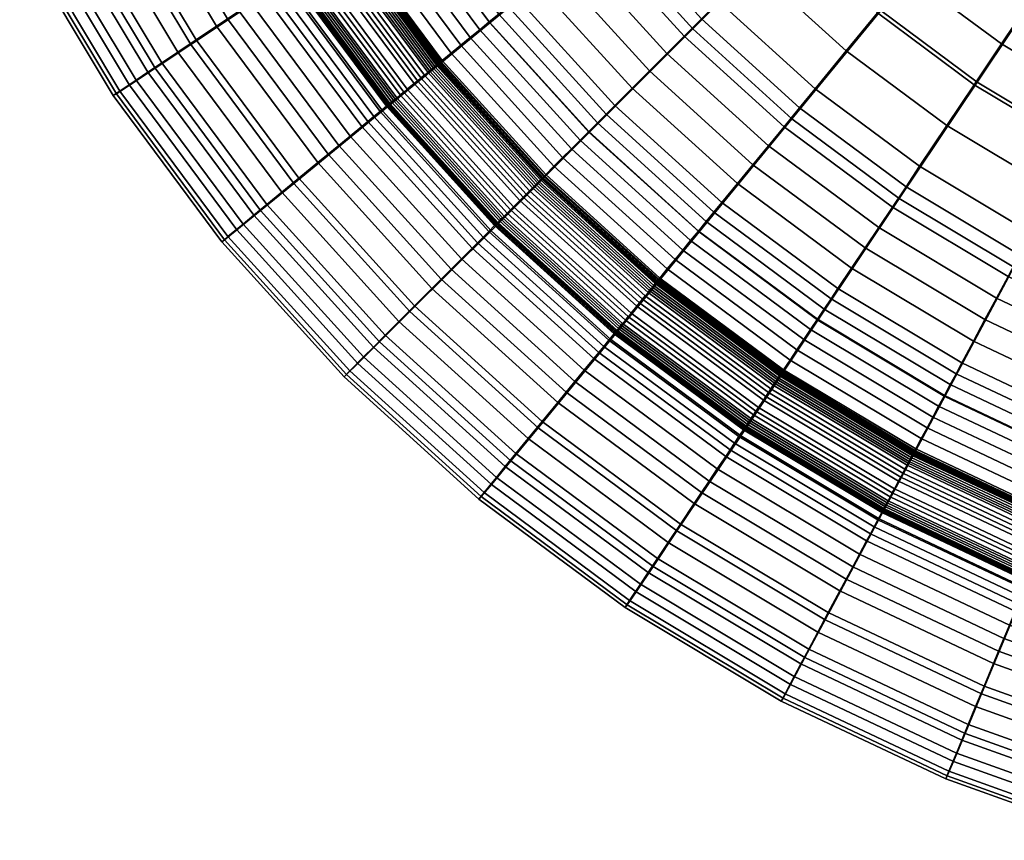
# Model space of a CAD drawing. Header units: millimetres. Extents: x -565 to 677, y -115 to 115.
# Tile 1 of 256: x -556 to -516, y -75 to -42. Entities that reach past the tile are written whole.
import ezdxf

# ---------------------------------------------------------------- set-up
doc = ezdxf.new("R2010")
doc.units = ezdxf.units.MM
doc.header["$MEASUREMENT"] = 0
doc.layers.add('VA001CLR', color=7, linetype='Continuous', true_color=0x000000)

msp = doc.modelspace()

# ---------------------------------------------------------------- meshes
at = {"layer": 'VA001CLR'}
mesh = msp.add_polyface(dxfattribs=at)
corners = [(-537.091, -42.069, 21.068), (-532.514, -38.311, 22.687), (-535.732, -33.965, 22.574), (-540.656, -37.256, 20.952), (-541.434, -45.632, 19.32), (-545.327, -40.376, 19.206), (-540.855, -45.105, -1.91), (-540.925, -45.162, -1.896), (-544.779, -39.964, -1.896), (-544.705, -39.915, -1.91), (-540.716, -44.991, -1.934), (-544.555, -39.815, -1.934), (-540.577, -44.877, -1.955), (-544.405, -39.715, -1.955), (-540.438, -44.762, -1.973), (-544.255, -39.614, -1.973), (-540.158, -44.533, -2), (-543.955, -39.413, -2), (-540.018, -44.418, -2.009), (-543.804, -39.313, -2.009), (-539.878, -44.303, -2.017), (-543.653, -39.212, -2.017), (-539.737, -44.187, -2.024), (-543.502, -39.111, -2.024), (-539.597, -44.072, -2.03), (-543.351, -39.01, -2.03), (-539.527, -44.015, -2.033), (-543.276, -38.96, -2.033), (-539.457, -43.957, -2.035), (-543.201, -38.909, -2.035), (-539.387, -43.9, -2.036), (-543.125, -38.859, -2.036), (-539.317, -43.842, -2.038), (-543.05, -38.809, -2.038), (-539.246, -43.784, -2.039), (-542.974, -38.758, -2.039), (-539.211, -43.756, -2.039), (-542.936, -38.733, -2.039), (-539.176, -43.727, -2.04), (-542.899, -38.708, -2.04), (-539.141, -43.698, -2.04), (-542.861, -38.682, -2.04), (-539.106, -43.669, -2.04), (-542.823, -38.657, -2.04), (-539.071, -43.64, -2.04), (-542.785, -38.632, -2.04), (-539.018, -43.597, -2.04), (-542.728, -38.594, -2.04), (-538.652, -43.297, -2.04), (-542.335, -38.331, -2.04), (-538.269, -42.982, -2.04), (-541.923, -38.056, -2.04), (-537.885, -42.668, -2.04), (-541.51, -37.78, -2.04), (-537.502, -42.353, -2.04), (-541.098, -37.504, -2.04), (-537.119, -42.038, -2.04), (-540.685, -37.229, -2.04), (-536.735, -41.723, -2.04), (-540.273, -36.953, -2.04), (-536.352, -41.409, -2.04), (-539.86, -36.678, -2.04), (-535.968, -41.094, -2.04), (-539.448, -36.402, -2.04), (-535.201, -40.465, -2.04), (-538.623, -35.851, -2.04), (-534.434, -39.835, -2.04), (-537.798, -35.3, -2.04), (-534.835, -48.212, -2.04), (-534.883, -48.261, -2.04), (-534.501, -47.878, -2.04), (-534.15, -47.527, -2.04), (-533.799, -47.176, -2.04), (-533.448, -46.825, -2.04), (-533.098, -46.475, -2.04), (-532.747, -46.124, -2.04), (-532.396, -45.773, -2.04)]
mesh.append_faces([[corners[k] for k in face] for face in [(0, 1, 2, 3), (4, 0, 3, 5), (6, 7, 8, 9), (10, 6, 9, 11), (12, 10, 11, 13), (14, 12, 13, 15), (16, 14, 15, 17), (18, 16, 17, 19), (20, 18, 19, 21), (22, 20, 21, 23), (24, 22, 23, 25), (26, 24, 25, 27), (28, 26, 27, 29), (30, 28, 29, 31), (32, 30, 31, 33), (34, 32, 33, 35), (36, 34, 35, 37), (38, 36, 37, 39), (40, 38, 39, 41), (42, 40, 41, 43), (44, 42, 43, 45), (46, 44, 45, 47), (48, 46, 47, 49), (50, 48, 49, 51), (52, 50, 51, 53), (54, 52, 53, 55), (56, 54, 55, 57), (58, 56, 57, 59), (60, 58, 59, 61), (62, 60, 61, 63), (64, 62, 63, 65), (66, 64, 65, 67), (68, 69, 44, 46), (70, 68, 46, 48), (71, 70, 48, 50), (72, 71, 50, 52), (73, 72, 52, 54), (74, 73, 54, 56), (75, 74, 56, 58), (76, 75, 58, 60)]])
mesh = msp.add_polyface(dxfattribs=at)
corners = [(-549.182, -42.948, 16.889), (-545.327, -40.376, 19.206), (-548.687, -34.764, 19.107), (-552.776, -36.946, 16.799), (-550.628, -43.91, 15.375), (-554.31, -37.762, 15.295), (-551.658, -44.592, 13.545), (-555.402, -38.341, 13.477), (-552.191, -44.942, 11.536), (-555.967, -38.637, 11.483), (-552.317, -45.019, 9.309), (-556.101, -38.703, 9.27), (-552.046, -44.832, 6.973), (-555.814, -38.544, 6.948), (-551.39, -44.388, 4.646), (-555.118, -38.168, 4.632), (-550.921, -44.073, 3.525), (-554.621, -37.9, 3.515), (-550.36, -43.696, 2.455), (-554.026, -37.581, 2.448), (-549.709, -43.26, 1.454), (-553.335, -37.211, 1.45), (-548.969, -42.765, 0.542), (-552.549, -36.79, 0.54), (-548.141, -42.211, -0.261), (-551.672, -36.32, -0.262), (-547.695, -41.913, -0.616), (-551.199, -36.067, -0.617), (-547.228, -41.601, -0.936), (-550.703, -35.802, -0.937), (-546.74, -41.274, -1.219), (-550.185, -35.526, -1.219), (-546.23, -40.934, -1.462), (-549.645, -35.237, -1.462), (-545.968, -40.759, -1.568), (-549.367, -35.088, -1.568), (-545.701, -40.58, -1.663), (-549.083, -34.937, -1.663), (-545.428, -40.398, -1.746), (-548.794, -34.782, -1.746), (-545.156, -40.216, -1.817), (-548.505, -34.628, -1.817), (-545.114, -40.188, -1.827), (-548.461, -34.604, -1.827), (-545.018, -48.569, 16.992), (-541.434, -45.632, 19.32), (-544.819, -48.359, 0.545), (-545.508, -48.925, 1.459), (-544.05, -47.727, -0.26), (-543.635, -47.387, -0.616), (-543.201, -47.03, -0.936), (-542.747, -46.657, -1.219), (-542.274, -46.269, -1.462), (-542.03, -46.069, -1.568), (-541.781, -45.865, -1.663), (-541.528, -45.657, -1.746), (-541.275, -45.449, -1.817), (-541.235, -45.417, -1.827), (-541.201, -45.389, -1.836), (-545.077, -40.163, -1.836), (-541.167, -45.36, -1.844), (-545.04, -40.138, -1.844), (-541.132, -45.332, -1.852), (-545.002, -40.113, -1.852), (-541.063, -45.275, -1.868), (-544.928, -40.064, -1.868), (-540.994, -45.219, -1.882), (-544.854, -40.014, -1.882), (-540.925, -45.162, -1.896), (-544.779, -39.964, -1.896)]
mesh.append_faces([[corners[k] for k in face] for face in [(0, 1, 2, 3), (4, 0, 3, 5), (6, 4, 5, 7), (8, 6, 7, 9), (10, 8, 9, 11), (12, 10, 11, 13), (14, 12, 13, 15), (16, 14, 15, 17), (18, 16, 17, 19), (20, 18, 19, 21), (22, 20, 21, 23), (24, 22, 23, 25), (26, 24, 25, 27), (28, 26, 27, 29), (30, 28, 29, 31), (32, 30, 31, 33), (34, 32, 33, 35), (36, 34, 35, 37), (38, 36, 37, 39), (40, 38, 39, 41), (42, 40, 41, 43), (44, 45, 1, 0), (46, 47, 20, 22), (48, 46, 22, 24), (49, 48, 24, 26), (50, 49, 26, 28), (51, 50, 28, 30), (52, 51, 30, 32), (53, 52, 32, 34), (54, 53, 34, 36), (55, 54, 36, 38), (56, 55, 38, 40), (57, 56, 40, 42), (58, 57, 42, 59), (60, 58, 59, 61), (62, 60, 61, 63), (64, 62, 63, 65), (66, 64, 65, 67), (68, 66, 67, 69)]])
mesh = msp.add_polyface(dxfattribs=at)
corners = [(-521.291, -41.577, 24.843), (-517.931, -37.481, 27.165), (-521.137, -34.57, 27.031), (-524.882, -38.316, 24.706), (-520.164, -40.143, -2.04), (-521.423, -41.676, -2.04), (-525.03, -38.407, -2.04), (-523.627, -37.004, -2.04), (-518.906, -38.609, -2.04), (-522.224, -35.601, -2.04), (-517.397, -44.469, 24.993), (-514.455, -40.064, 27.31), (-520.542, -49.178, 23.11), (-524.882, -45.954, 22.957), (-519.718, -47.876, -2.04), (-520.269, -48.701, -2.04), (-524.57, -45.511, -2.04), (-523.941, -44.744, -2.04), (-518.616, -46.226, -2.04), (-522.682, -43.21, -2.04), (-517.513, -44.576, -2.04), (-516.411, -42.926, -2.04), (-515.308, -41.277, -2.04), (-514.206, -39.627, -2.04), (-517.647, -37.075, -2.04), (-510.743, -42.292, 27.465), (-508.413, -37.932, 30.313), (-511.709, -35.953, 30.163), (-513.239, -46.965, 25.152), (-515.908, -51.959, 23.273), (-515.676, -51.454, -2.04), (-516.144, -52.329, -2.04), (-520.82, -49.526, -2.04), (-515.208, -50.579, -2.04), (-514.273, -48.829, -2.04), (-513.338, -47.079, -2.04), (-512.402, -45.329, -2.04), (-511.467, -43.579, -2.04), (-510.532, -41.829, -2.04), (-508.661, -38.329, -2.04), (-512.001, -36.327, -2.04), (-504.939, -39.578, 30.474), (-504.044, -37.414, 32.13), (-507.31, -35.866, 31.969), (-506.83, -44.146, 27.629), (-508.857, -49.041, 25.32), (-511.024, -54.273, 23.446), (-508.937, -49.16, -2.04), (-509.697, -50.993, -2.04), (-508.178, -47.327, -2.04), (-507.419, -45.494, -2.04), (-506.659, -43.661, -2.04), (-505.141, -39.994, -2.04), (-501.321, -40.875, 30.663), (-500.642, -38.633, 32.321), (-502.756, -45.607, 27.812), (-504.293, -50.677, 25.5), (-503.778, -48.901, -2.04), (-504.354, -50.8, -2.04), (-503.202, -47.003, -2.04), (-502.626, -45.104, -2.04), (-501.474, -41.306, -2.04), (-500.322, -37.509, -2.04), (-503.622, -36.328, -2.04), (-501.525, -49.525, -2.04), (-502.007, -51.45, -2.04)]
mesh.append_faces([[corners[k] for k in face] for face in [(0, 1, 2, 3), (4, 5, 6, 7), (8, 4, 7, 9), (10, 11, 1, 0), (12, 10, 0, 13), (14, 15, 16, 17), (18, 14, 17, 19), (20, 18, 19, 5), (21, 20, 5, 4), (22, 21, 4, 8), (23, 22, 8, 24), (25, 26, 27, 11), (28, 25, 11, 10), (29, 28, 10, 12), (30, 31, 32, 15), (33, 30, 15, 14), (34, 33, 14, 18), (35, 34, 18, 20), (36, 35, 20, 21), (37, 36, 21, 22), (38, 37, 22, 23), (39, 38, 23, 40), (41, 42, 43, 26), (44, 41, 26, 25), (45, 44, 25, 28), (46, 45, 28, 29), (47, 48, 34, 35), (49, 47, 35, 36), (50, 49, 36, 37), (51, 50, 37, 38), (52, 51, 38, 39), (53, 54, 42, 41), (55, 53, 41, 44), (56, 55, 44, 45), (57, 58, 47, 49), (59, 57, 49, 50), (60, 59, 50, 51), (61, 60, 51, 52), (62, 61, 52, 63), (64, 65, 58, 57)]])
mesh = msp.add_polyface(dxfattribs=at)
corners = [(-528.885, -42.32, 22.815), (-524.882, -38.316, 24.706), (-528.138, -34.718, 24.581), (-532.514, -38.311, 22.687), (-533.072, -46.509, 21.199), (-537.091, -42.069, 21.068), (-532.045, -45.422, -2.04), (-532.396, -45.773, -2.04), (-536.352, -41.409, -2.04), (-535.968, -41.094, -2.04), (-531.344, -44.721, -2.04), (-535.201, -40.465, -2.04), (-530.642, -44.019, -2.04), (-534.434, -39.835, -2.04), (-529.941, -43.318, -2.04), (-533.668, -39.206, -2.04), (-529.239, -42.616, -2.04), (-532.901, -38.577, -2.04), (-528.538, -41.915, -2.04), (-532.134, -37.947, -2.04), (-527.836, -41.213, -2.04), (-531.367, -37.318, -2.04), (-526.433, -39.81, -2.04), (-529.833, -36.059, -2.04), (-524.882, -45.954, 22.957), (-521.291, -41.577, 24.843), (-528.638, -50.533, 21.343), (-530.407, -52.623, -2.039), (-530.465, -52.694, -2.038), (-535.108, -48.485, -2.038), (-535.044, -48.421, -2.039), (-530.378, -52.588, -2.039), (-535.012, -48.389, -2.039), (-530.35, -52.553, -2.04), (-534.98, -48.357, -2.04), (-530.321, -52.518, -2.04), (-534.948, -48.325, -2.04), (-530.292, -52.483, -2.04), (-534.916, -48.293, -2.04), (-530.263, -52.448, -2.04), (-534.883, -48.261, -2.04), (-530.22, -52.395, -2.04), (-534.835, -48.212, -2.04), (-529.92, -52.03, -2.04), (-534.501, -47.878, -2.04), (-529.605, -51.646, -2.04), (-534.15, -47.527, -2.04), (-529.29, -51.263, -2.04), (-533.799, -47.176, -2.04), (-528.976, -50.879, -2.04), (-533.448, -46.825, -2.04), (-528.661, -50.496, -2.04), (-533.098, -46.475, -2.04), (-528.346, -50.112, -2.04), (-532.747, -46.124, -2.04), (-528.032, -49.729, -2.04), (-527.717, -49.345, -2.04), (-527.088, -48.578, -2.04), (-526.458, -47.812, -2.04), (-525.829, -47.045, -2.04), (-525.199, -46.278, -2.04), (-524.57, -45.511, -2.04), (-523.941, -44.744, -2.04), (-522.682, -43.21, -2.04), (-521.423, -41.676, -2.04), (-525.03, -38.407, -2.04), (-523.832, -54.103, 21.499), (-520.542, -49.178, 23.11), (-521.923, -51.175, -2.04), (-522.474, -52, -2.04), (-521.371, -50.351, -2.04), (-520.82, -49.526, -2.04), (-520.269, -48.701, -2.04)]
mesh.append_faces([[corners[k] for k in face] for face in [(0, 1, 2, 3), (4, 0, 3, 5), (6, 7, 8, 9), (10, 6, 9, 11), (12, 10, 11, 13), (14, 12, 13, 15), (16, 14, 15, 17), (18, 16, 17, 19), (20, 18, 19, 21), (22, 20, 21, 23), (24, 25, 1, 0), (26, 24, 0, 4), (27, 28, 29, 30), (31, 27, 30, 32), (33, 31, 32, 34), (35, 33, 34, 36), (37, 35, 36, 38), (39, 37, 38, 40), (41, 39, 40, 42), (43, 41, 42, 44), (45, 43, 44, 46), (47, 45, 46, 48), (49, 47, 48, 50), (51, 49, 50, 52), (53, 51, 52, 54), (55, 53, 54, 7), (56, 55, 7, 6), (57, 56, 6, 10), (58, 57, 10, 12), (59, 58, 12, 14), (60, 59, 14, 16), (61, 60, 16, 18), (62, 61, 18, 20), (63, 62, 20, 22), (64, 63, 22, 65), (66, 67, 24, 26), (68, 69, 57, 58), (70, 68, 58, 59), (71, 70, 59, 60), (72, 71, 60, 61)]])
mesh = msp.add_polyface(dxfattribs=at)
corners = [(-546.362, -49.667, 15.468), (-545.018, -48.569, 16.992), (-549.182, -42.948, 16.889), (-550.628, -43.91, 15.375), (-547.32, -50.446, 13.624), (-551.658, -44.592, 13.545), (-547.815, -50.845, 11.599), (-552.191, -44.942, 11.536), (-547.932, -50.933, 9.354), (-552.317, -45.019, 9.309), (-547.68, -50.72, 7.003), (-552.046, -44.832, 6.973), (-547.071, -50.213, 4.662), (-551.39, -44.388, 4.646), (-546.635, -49.853, 3.536), (-550.921, -44.073, 3.525), (-546.113, -49.423, 2.462), (-550.36, -43.696, 2.455), (-545.508, -48.925, 1.459), (-549.709, -43.26, 1.454), (-537.045, -50.481, 19.449), (-533.072, -46.509, 21.199), (-537.091, -42.069, 21.068), (-541.434, -45.632, 19.32), (-537.363, -50.74, -1.663), (-537.59, -50.967, -1.568), (-542.03, -46.069, -1.568), (-541.781, -45.865, -1.663), (-537.131, -50.508, -1.746), (-541.528, -45.657, -1.746), (-536.899, -50.277, -1.817), (-541.275, -45.449, -1.817), (-536.863, -50.241, -1.827), (-541.235, -45.417, -1.827), (-536.832, -50.209, -1.836), (-541.201, -45.389, -1.836), (-536.8, -50.178, -1.844), (-541.167, -45.36, -1.844), (-536.769, -50.146, -1.852), (-541.132, -45.332, -1.852), (-536.706, -50.083, -1.868), (-541.063, -45.275, -1.868), (-536.643, -50.02, -1.882), (-540.994, -45.219, -1.882), (-536.579, -49.956, -1.896), (-540.925, -45.162, -1.896), (-536.516, -49.893, -1.91), (-540.855, -45.105, -1.91), (-536.389, -49.766, -1.934), (-540.716, -44.991, -1.934), (-536.261, -49.638, -1.955), (-540.577, -44.877, -1.955), (-536.134, -49.511, -1.973), (-540.438, -44.762, -1.973), (-535.878, -49.255, -2), (-540.158, -44.533, -2), (-535.75, -49.127, -2.009), (-540.018, -44.418, -2.009), (-535.621, -48.999, -2.017), (-539.878, -44.303, -2.017), (-535.493, -48.87, -2.024), (-539.737, -44.187, -2.024), (-535.365, -48.742, -2.03), (-539.597, -44.072, -2.03), (-535.301, -48.678, -2.033), (-539.527, -44.015, -2.033), (-535.236, -48.614, -2.035), (-539.457, -43.957, -2.035), (-535.172, -48.549, -2.036), (-539.387, -43.9, -2.036), (-535.108, -48.485, -2.038), (-539.317, -43.842, -2.038), (-535.044, -48.421, -2.039), (-539.246, -43.784, -2.039), (-535.012, -48.389, -2.039), (-539.211, -43.756, -2.039), (-534.98, -48.357, -2.04), (-539.176, -43.727, -2.04), (-534.948, -48.325, -2.04), (-539.141, -43.698, -2.04), (-534.916, -48.293, -2.04), (-539.106, -43.669, -2.04), (-534.883, -48.261, -2.04), (-539.071, -43.64, -2.04)]
mesh.append_faces([[corners[k] for k in face] for face in [(0, 1, 2, 3), (4, 0, 3, 5), (6, 4, 5, 7), (8, 6, 7, 9), (10, 8, 9, 11), (12, 10, 11, 13), (14, 12, 13, 15), (16, 14, 15, 17), (18, 16, 17, 19), (20, 21, 22, 23), (24, 25, 26, 27), (28, 24, 27, 29), (30, 28, 29, 31), (32, 30, 31, 33), (34, 32, 33, 35), (36, 34, 35, 37), (38, 36, 37, 39), (40, 38, 39, 41), (42, 40, 41, 43), (44, 42, 43, 45), (46, 44, 45, 47), (48, 46, 47, 49), (50, 48, 49, 51), (52, 50, 51, 53), (54, 52, 53, 55), (56, 54, 55, 57), (58, 56, 57, 59), (60, 58, 59, 61), (62, 60, 61, 63), (64, 62, 63, 65), (66, 64, 65, 67), (68, 66, 67, 69), (70, 68, 69, 71), (72, 70, 71, 73), (74, 72, 73, 75), (76, 74, 75, 77), (78, 76, 77, 79), (80, 78, 79, 81), (82, 80, 81, 83)]])
mesh = msp.add_polyface(dxfattribs=at)
corners = [(-540.324, -53.754, 17.109), (-537.045, -50.481, 19.449), (-541.434, -45.632, 19.32), (-545.018, -48.569, 16.992), (-541.553, -54.978, 15.573), (-546.362, -49.667, 15.468), (-542.429, -55.846, 13.713), (-547.32, -50.446, 13.624), (-542.882, -56.291, 11.669), (-547.815, -50.845, 11.599), (-542.989, -56.389, 9.405), (-547.932, -50.933, 9.354), (-542.759, -56.151, 7.036), (-547.68, -50.72, 7.003), (-542.201, -55.587, 4.681), (-547.071, -50.213, 4.662), (-541.802, -55.185, 3.549), (-546.635, -49.853, 3.536), (-541.325, -54.706, 2.471), (-546.113, -49.423, 2.462), (-540.771, -54.151, 1.464), (-545.508, -48.925, 1.459), (-540.142, -53.52, 0.547), (-544.819, -48.359, 0.545), (-539.438, -52.816, -0.259), (-544.05, -47.727, -0.26), (-539.059, -52.436, -0.615), (-543.635, -47.387, -0.616), (-538.661, -52.039, -0.935), (-543.201, -47.03, -0.936), (-538.246, -51.623, -1.219), (-542.747, -46.657, -1.219), (-537.813, -51.19, -1.462), (-542.274, -46.269, -1.462), (-537.59, -50.967, -1.568), (-542.03, -46.069, -1.568), (-535.144, -58.453, 17.237), (-532.202, -54.875, 19.591), (-536.247, -59.791, 15.689), (-537.033, -60.741, 13.81), (-537.439, -61.227, 11.747), (-537.535, -61.335, 9.462), (-537.329, -61.074, 7.072), (-536.829, -60.457, 4.701), (-536.471, -60.018, 3.563), (-536.043, -59.495, 2.48), (-535.546, -58.887, 1.469), (-534.981, -58.198, 0.55), (-534.35, -57.428, -0.258), (-534.009, -57.013, -0.614), (-533.653, -56.578, -0.935), (-533.28, -56.124, -1.218), (-532.892, -55.651, -1.462), (-532.692, -55.407, -1.568), (-532.488, -55.158, -1.663), (-537.363, -50.74, -1.663), (-532.28, -54.905, -1.746), (-537.131, -50.508, -1.746), (-532.072, -54.652, -1.817), (-536.899, -50.277, -1.817), (-531.623, -65.721, 9.523), (-531.539, -65.606, 11.831), (-531.443, -65.441, 7.112)]
mesh.append_faces([[corners[k] for k in face] for face in [(0, 1, 2, 3), (4, 0, 3, 5), (6, 4, 5, 7), (8, 6, 7, 9), (10, 8, 9, 11), (12, 10, 11, 13), (14, 12, 13, 15), (16, 14, 15, 17), (18, 16, 17, 19), (20, 18, 19, 21), (22, 20, 21, 23), (24, 22, 23, 25), (26, 24, 25, 27), (28, 26, 27, 29), (30, 28, 29, 31), (32, 30, 31, 33), (34, 32, 33, 35), (36, 37, 1, 0), (38, 36, 0, 4), (39, 38, 4, 6), (40, 39, 6, 8), (41, 40, 8, 10), (42, 41, 10, 12), (43, 42, 12, 14), (44, 43, 14, 16), (45, 44, 16, 18), (46, 45, 18, 20), (47, 46, 20, 22), (48, 47, 22, 24), (49, 48, 24, 26), (50, 49, 26, 28), (51, 50, 28, 30), (52, 51, 30, 32), (53, 52, 32, 34), (54, 53, 34, 55), (56, 54, 55, 57), (58, 56, 57, 59), (60, 61, 40, 41), (62, 60, 41, 42)]])
mesh = msp.add_polyface(dxfattribs=at)
corners = [(-532.202, -54.875, 19.591), (-528.638, -50.533, 21.343), (-533.072, -46.509, 21.199), (-537.045, -50.481, 19.449), (-532.04, -54.613, -1.827), (-532.072, -54.652, -1.817), (-536.899, -50.277, -1.817), (-536.863, -50.241, -1.827), (-532.011, -54.578, -1.836), (-536.832, -50.209, -1.836), (-531.983, -54.544, -1.844), (-536.8, -50.178, -1.844), (-531.955, -54.509, -1.852), (-536.769, -50.146, -1.852), (-531.898, -54.44, -1.867), (-536.706, -50.083, -1.868), (-531.841, -54.371, -1.882), (-536.643, -50.02, -1.882), (-531.785, -54.302, -1.896), (-536.579, -49.956, -1.896), (-531.728, -54.233, -1.91), (-536.516, -49.893, -1.91), (-531.614, -54.094, -1.934), (-536.389, -49.766, -1.934), (-531.499, -53.954, -1.955), (-536.261, -49.638, -1.955), (-531.385, -53.815, -1.973), (-536.134, -49.511, -1.973), (-531.156, -53.535, -2), (-535.878, -49.255, -2), (-531.04, -53.395, -2.009), (-535.75, -49.127, -2.009), (-530.925, -53.255, -2.017), (-535.621, -48.999, -2.017), (-530.81, -53.115, -2.024), (-535.493, -48.87, -2.024), (-530.695, -52.974, -2.03), (-535.365, -48.742, -2.03), (-530.638, -52.904, -2.033), (-535.301, -48.678, -2.033), (-530.58, -52.834, -2.035), (-535.236, -48.614, -2.035), (-530.522, -52.764, -2.036), (-535.172, -48.549, -2.036), (-530.465, -52.694, -2.038), (-535.108, -48.485, -2.038), (-526.953, -58.773, 19.745), (-523.832, -54.103, 21.499), (-525.431, -56.427, -2.038), (-525.482, -56.502, -2.036), (-525.381, -56.351, -2.039), (-530.407, -52.623, -2.039), (-525.356, -56.313, -2.039), (-530.378, -52.588, -2.039), (-525.331, -56.276, -2.04), (-530.35, -52.553, -2.04), (-525.305, -56.238, -2.04), (-530.321, -52.518, -2.04), (-525.28, -56.2, -2.04), (-530.292, -52.483, -2.04), (-525.255, -56.163, -2.04), (-530.263, -52.448, -2.04), (-525.217, -56.106, -2.04), (-530.22, -52.395, -2.04), (-524.954, -55.712, -2.04), (-529.92, -52.03, -2.04), (-524.678, -55.3, -2.04), (-529.605, -51.646, -2.04), (-524.403, -54.887, -2.04), (-529.29, -51.263, -2.04), (-524.127, -54.475, -2.04), (-528.976, -50.879, -2.04), (-523.852, -54.063, -2.04), (-528.661, -50.496, -2.04), (-523.576, -53.65, -2.04), (-528.346, -50.112, -2.04), (-523.301, -53.238, -2.04), (-528.032, -49.729, -2.04), (-523.025, -52.825, -2.04), (-527.717, -49.345, -2.04), (-522.474, -52, -2.04), (-527.088, -48.578, -2.04)]
mesh.append_faces([[corners[k] for k in face] for face in [(0, 1, 2, 3), (4, 5, 6, 7), (8, 4, 7, 9), (10, 8, 9, 11), (12, 10, 11, 13), (14, 12, 13, 15), (16, 14, 15, 17), (18, 16, 17, 19), (20, 18, 19, 21), (22, 20, 21, 23), (24, 22, 23, 25), (26, 24, 25, 27), (28, 26, 27, 29), (30, 28, 29, 31), (32, 30, 31, 33), (34, 32, 33, 35), (36, 34, 35, 37), (38, 36, 37, 39), (40, 38, 39, 41), (42, 40, 41, 43), (44, 42, 43, 45), (46, 47, 1, 0), (48, 49, 42, 44), (50, 48, 44, 51), (52, 50, 51, 53), (54, 52, 53, 55), (56, 54, 55, 57), (58, 56, 57, 59), (60, 58, 59, 61), (62, 60, 61, 63), (64, 62, 63, 65), (66, 64, 65, 67), (68, 66, 67, 69), (70, 68, 69, 71), (72, 70, 71, 73), (74, 72, 73, 75), (76, 74, 75, 77), (78, 76, 77, 79), (80, 78, 79, 81)]])
mesh = msp.add_polyface(dxfattribs=at)
corners = [(-518.699, -57.183, 21.666), (-515.908, -51.959, 23.273), (-520.542, -49.178, 23.11), (-523.832, -54.103, 21.499), (-519.928, -59.408, -2.04), (-519.949, -59.448, -2.04), (-525.305, -56.238, -2.04), (-525.28, -56.2, -2.04), (-519.907, -59.368, -2.04), (-525.255, -56.163, -2.04), (-519.874, -59.308, -2.04), (-525.217, -56.106, -2.04), (-519.651, -58.891, -2.04), (-524.954, -55.712, -2.04), (-519.417, -58.453, -2.04), (-524.678, -55.3, -2.04), (-519.184, -58.016, -2.04), (-524.403, -54.887, -2.04), (-518.95, -57.578, -2.04), (-524.127, -54.475, -2.04), (-518.716, -57.141, -2.04), (-523.852, -54.063, -2.04), (-518.482, -56.703, -2.04), (-523.576, -53.65, -2.04), (-518.248, -56.266, -2.04), (-523.301, -53.238, -2.04), (-518.014, -55.828, -2.04), (-523.025, -52.825, -2.04), (-517.547, -54.953, -2.04), (-522.474, -52, -2.04), (-517.079, -54.078, -2.04), (-521.923, -51.175, -2.04), (-516.611, -53.204, -2.04), (-521.371, -50.351, -2.04), (-516.144, -52.329, -2.04), (-520.82, -49.526, -2.04), (-513.29, -59.745, 21.842), (-511.024, -54.273, 23.446), (-512.924, -58.784, -2.04), (-513.113, -59.243, -2.04), (-512.734, -58.326, -2.04), (-512.354, -57.409, -2.04), (-511.974, -56.493, -2.04), (-511.595, -55.576, -2.04), (-511.215, -54.66, -2.04), (-510.835, -53.743, -2.04), (-515.676, -51.454, -2.04), (-510.456, -52.826, -2.04), (-515.208, -50.579, -2.04), (-509.697, -50.993, -2.04), (-514.273, -48.829, -2.04), (-505.936, -56.096, 23.626), (-504.293, -50.677, 25.5), (-508.857, -49.041, 25.32), (-506.37, -57.446, -2.04), (-506.658, -58.395, -2.04), (-506.082, -56.496, -2.04), (-505.794, -55.547, -2.04), (-505.506, -54.598, -2.04), (-504.93, -52.699, -2.04), (-504.354, -50.8, -2.04), (-508.937, -49.16, -2.04), (-503.332, -56.818, 23.725), (-501.956, -51.324, 25.602), (-503.454, -57.224, -2.04), (-503.695, -58.186, -2.04), (-503.213, -56.261, -2.04), (-502.971, -55.299, -2.04), (-502.489, -53.374, -2.04), (-502.007, -51.45, -2.04)]
mesh.append_faces([[corners[k] for k in face] for face in [(0, 1, 2, 3), (4, 5, 6, 7), (8, 4, 7, 9), (10, 8, 9, 11), (12, 10, 11, 13), (14, 12, 13, 15), (16, 14, 15, 17), (18, 16, 17, 19), (20, 18, 19, 21), (22, 20, 21, 23), (24, 22, 23, 25), (26, 24, 25, 27), (28, 26, 27, 29), (30, 28, 29, 31), (32, 30, 31, 33), (34, 32, 33, 35), (36, 37, 1, 0), (38, 39, 22, 24), (40, 38, 24, 26), (41, 40, 26, 28), (42, 41, 28, 30), (43, 42, 30, 32), (44, 43, 32, 34), (45, 44, 34, 46), (47, 45, 46, 48), (49, 47, 48, 50), (51, 52, 53, 37), (54, 55, 42, 43), (56, 54, 43, 44), (57, 56, 44, 45), (58, 57, 45, 47), (59, 58, 47, 49), (60, 59, 49, 61), (62, 63, 52, 51), (64, 65, 54, 56), (66, 64, 56, 57), (67, 66, 57, 58), (68, 67, 58, 59), (69, 68, 59, 60)]])
mesh = msp.add_polyface(dxfattribs=at)
corners = [(-529.529, -62.622, 17.377), (-526.953, -58.773, 19.745), (-532.202, -54.875, 19.591), (-535.144, -58.453, 17.237), (-528.535, -61.073, -0.613), (-528.833, -61.519, -0.256), (-534.35, -57.428, -0.258), (-534.009, -57.013, -0.614), (-528.223, -60.605, -0.934), (-533.653, -56.578, -0.935), (-527.897, -60.117, -1.218), (-533.28, -56.124, -1.218), (-527.557, -59.608, -1.462), (-532.892, -55.651, -1.462), (-527.382, -59.345, -1.567), (-532.692, -55.407, -1.568), (-527.203, -59.078, -1.662), (-532.488, -55.158, -1.663), (-527.021, -58.805, -1.746), (-532.28, -54.905, -1.746), (-526.839, -58.533, -1.817), (-532.072, -54.652, -1.817), (-526.811, -58.491, -1.827), (-532.04, -54.613, -1.827), (-526.786, -58.454, -1.836), (-532.011, -54.578, -1.836), (-526.761, -58.417, -1.844), (-531.983, -54.544, -1.844), (-526.736, -58.38, -1.852), (-531.955, -54.509, -1.852), (-526.687, -58.305, -1.867), (-531.898, -54.44, -1.867), (-526.637, -58.231, -1.882), (-531.841, -54.371, -1.882), (-526.587, -58.157, -1.896), (-531.785, -54.302, -1.896), (-526.537, -58.082, -1.91), (-531.728, -54.233, -1.91), (-526.438, -57.932, -1.934), (-531.614, -54.094, -1.934), (-526.337, -57.783, -1.955), (-531.499, -53.954, -1.955), (-526.237, -57.633, -1.973), (-531.385, -53.815, -1.973), (-526.036, -57.332, -2), (-531.156, -53.535, -2), (-525.936, -57.181, -2.009), (-531.04, -53.395, -2.009), (-525.835, -57.03, -2.017), (-530.925, -53.255, -2.017), (-525.734, -56.88, -2.024), (-530.81, -53.115, -2.024), (-525.633, -56.729, -2.03), (-530.695, -52.974, -2.03), (-525.583, -56.653, -2.033), (-530.638, -52.904, -2.033), (-525.532, -56.578, -2.035), (-530.58, -52.834, -2.035), (-525.482, -56.502, -2.036), (-530.522, -52.764, -2.036), (-520.74, -60.927, -1.973), (-520.825, -61.087, -1.955), (-520.57, -60.609, -2), (-520.484, -60.449, -2.009), (-520.399, -60.289, -2.017), (-520.313, -60.129, -2.024), (-520.227, -59.969, -2.03), (-520.185, -59.889, -2.033), (-520.142, -59.809, -2.035), (-520.099, -59.728, -2.036), (-520.056, -59.648, -2.038), (-525.431, -56.427, -2.038), (-520.014, -59.568, -2.039), (-525.381, -56.351, -2.039)]
mesh.append_faces([[corners[k] for k in face] for face in [(0, 1, 2, 3), (4, 5, 6, 7), (8, 4, 7, 9), (10, 8, 9, 11), (12, 10, 11, 13), (14, 12, 13, 15), (16, 14, 15, 17), (18, 16, 17, 19), (20, 18, 19, 21), (22, 20, 21, 23), (24, 22, 23, 25), (26, 24, 25, 27), (28, 26, 27, 29), (30, 28, 29, 31), (32, 30, 31, 33), (34, 32, 33, 35), (36, 34, 35, 37), (38, 36, 37, 39), (40, 38, 39, 41), (42, 40, 41, 43), (44, 42, 43, 45), (46, 44, 45, 47), (48, 46, 47, 49), (50, 48, 49, 51), (52, 50, 51, 53), (54, 52, 53, 55), (56, 54, 55, 57), (58, 56, 57, 59), (60, 61, 40, 42), (62, 60, 42, 44), (63, 62, 44, 46), (64, 63, 46, 48), (65, 64, 48, 50), (66, 65, 50, 52), (67, 66, 52, 54), (68, 67, 54, 56), (69, 68, 56, 58), (70, 69, 58, 71), (72, 70, 71, 73)]])
mesh = msp.add_polyface(dxfattribs=at)
corners = [(-521.348, -62.137, 19.91), (-518.699, -57.183, 21.666), (-523.832, -54.103, 21.499), (-526.953, -58.773, 19.745), (-519.992, -59.528, -2.039), (-520.014, -59.568, -2.039), (-525.381, -56.351, -2.039), (-525.356, -56.313, -2.039), (-519.971, -59.488, -2.04), (-525.331, -56.276, -2.04), (-519.949, -59.448, -2.04), (-525.305, -56.238, -2.04), (-515.44, -64.935, 20.083), (-513.29, -59.745, 21.842), (-515.361, -64.668, -1.817), (-515.486, -64.971, -1.746), (-521.405, -62.171, -1.746), (-521.251, -61.883, -1.817), (-515.341, -64.621, -1.827), (-521.227, -61.838, -1.827), (-515.324, -64.58, -1.835), (-521.206, -61.798, -1.836), (-515.307, -64.539, -1.844), (-521.185, -61.759, -1.844), (-515.29, -64.498, -1.852), (-521.164, -61.72, -1.852), (-515.256, -64.415, -1.867), (-521.121, -61.641, -1.867), (-515.222, -64.333, -1.882), (-521.079, -61.562, -1.882), (-515.188, -64.25, -1.896), (-521.037, -61.483, -1.896), (-515.153, -64.167, -1.91), (-520.995, -61.404, -1.91), (-515.084, -64.001, -1.934), (-520.91, -61.246, -1.934), (-515.015, -63.834, -1.955), (-520.825, -61.087, -1.955), (-514.946, -63.668, -1.973), (-520.74, -60.927, -1.973), (-514.808, -63.334, -2), (-520.57, -60.609, -2), (-514.739, -63.166, -2.009), (-520.484, -60.449, -2.009), (-514.669, -62.999, -2.017), (-520.399, -60.289, -2.017), (-514.6, -62.831, -2.024), (-520.313, -60.129, -2.024), (-514.53, -62.663, -2.03), (-520.227, -59.969, -2.03), (-514.496, -62.579, -2.033), (-520.185, -59.889, -2.033), (-514.461, -62.495, -2.035), (-520.142, -59.809, -2.035), (-514.426, -62.412, -2.036), (-520.099, -59.728, -2.036), (-514.391, -62.328, -2.038), (-520.056, -59.648, -2.038), (-514.357, -62.244, -2.039), (-514.339, -62.202, -2.039), (-514.322, -62.16, -2.04), (-514.305, -62.118, -2.04), (-514.287, -62.076, -2.04), (-519.928, -59.408, -2.04), (-514.27, -62.034, -2.04), (-519.907, -59.368, -2.04), (-514.244, -61.971, -2.04), (-519.874, -59.308, -2.04), (-514.063, -61.534, -2.04), (-519.651, -58.891, -2.04), (-513.873, -61.076, -2.04), (-519.417, -58.453, -2.04), (-513.683, -60.617, -2.04), (-519.184, -58.016, -2.04), (-513.493, -60.159, -2.04), (-518.95, -57.578, -2.04), (-513.303, -59.701, -2.04), (-518.716, -57.141, -2.04), (-513.113, -59.243, -2.04), (-518.482, -56.703, -2.04)]
mesh.append_faces([[corners[k] for k in face] for face in [(0, 1, 2, 3), (4, 5, 6, 7), (8, 4, 7, 9), (10, 8, 9, 11), (12, 13, 1, 0), (14, 15, 16, 17), (18, 14, 17, 19), (20, 18, 19, 21), (22, 20, 21, 23), (24, 22, 23, 25), (26, 24, 25, 27), (28, 26, 27, 29), (30, 28, 29, 31), (32, 30, 31, 33), (34, 32, 33, 35), (36, 34, 35, 37), (38, 36, 37, 39), (40, 38, 39, 41), (42, 40, 41, 43), (44, 42, 43, 45), (46, 44, 45, 47), (48, 46, 47, 49), (50, 48, 49, 51), (52, 50, 51, 53), (54, 52, 53, 55), (56, 54, 55, 57), (58, 56, 57, 5), (59, 58, 5, 4), (60, 59, 4, 8), (61, 60, 8, 10), (62, 61, 10, 63), (64, 62, 63, 65), (66, 64, 65, 67), (68, 66, 67, 69), (70, 68, 69, 71), (72, 70, 71, 73), (74, 72, 73, 75), (76, 74, 75, 77), (78, 76, 77, 79)]])
mesh = msp.add_polyface(dxfattribs=at)
corners = [(-530.495, -64.061, 15.814), (-529.529, -62.622, 17.377), (-535.144, -58.453, 17.237), (-536.247, -59.791, 15.689), (-531.183, -65.083, 13.917), (-537.033, -60.741, 13.81), (-531.539, -65.606, 11.831), (-537.439, -61.227, 11.747), (-531.004, -64.777, 4.723), (-531.443, -65.441, 7.112), (-537.329, -61.074, 7.072), (-536.829, -60.457, 4.701), (-530.691, -64.305, 3.578), (-536.471, -60.018, 3.563), (-530.316, -63.742, 2.49), (-536.043, -59.495, 2.48), (-529.881, -63.089, 1.475), (-535.546, -58.887, 1.469), (-529.386, -62.347, 0.554), (-534.981, -58.198, 0.55), (-528.833, -61.519, -0.256), (-534.35, -57.428, -0.258), (-523.533, -66.219, 17.526), (-521.348, -62.137, 19.91), (-526.953, -58.773, 19.745), (-524.353, -67.746, 15.948), (-524.937, -68.829, 14.03), (-525.239, -69.384, 11.921), (-525.31, -69.507, 9.588), (-531.623, -65.721, 9.523), (-525.157, -69.21, 7.154), (-524.785, -68.506, 4.747), (-524.519, -68.005, 3.595), (-524.201, -67.408, 2.5), (-523.832, -66.715, 1.482), (-523.412, -65.928, 0.557), (-522.943, -65.05, -0.254), (-522.69, -64.576, -0.612), (-528.535, -61.073, -0.613), (-522.425, -64.08, -0.934), (-528.223, -60.605, -0.934), (-522.148, -63.562, -1.218), (-527.897, -60.117, -1.218), (-521.86, -63.022, -1.461), (-527.557, -59.608, -1.462), (-521.711, -62.744, -1.567), (-527.382, -59.345, -1.567), (-521.559, -62.46, -1.662), (-527.203, -59.078, -1.662), (-521.405, -62.171, -1.746), (-527.021, -58.805, -1.746), (-521.251, -61.883, -1.817), (-526.839, -58.533, -1.817), (-521.227, -61.838, -1.827), (-526.811, -58.491, -1.827), (-521.206, -61.798, -1.836), (-526.786, -58.454, -1.836), (-521.185, -61.759, -1.844), (-526.761, -58.417, -1.844), (-521.164, -61.72, -1.852), (-526.736, -58.38, -1.852), (-521.121, -61.641, -1.867), (-526.687, -58.305, -1.867), (-521.079, -61.562, -1.882), (-526.637, -58.231, -1.882), (-521.037, -61.483, -1.896), (-526.587, -58.157, -1.896), (-520.995, -61.404, -1.91), (-526.537, -58.082, -1.91), (-520.91, -61.246, -1.934), (-526.438, -57.932, -1.934), (-520.825, -61.087, -1.955), (-526.337, -57.783, -1.955)]
mesh.append_faces([[corners[k] for k in face] for face in [(0, 1, 2, 3), (4, 0, 3, 5), (6, 4, 5, 7), (8, 9, 10, 11), (12, 8, 11, 13), (14, 12, 13, 15), (16, 14, 15, 17), (18, 16, 17, 19), (20, 18, 19, 21), (22, 23, 24, 1), (25, 22, 1, 0), (26, 25, 0, 4), (27, 26, 4, 6), (28, 27, 6, 29), (30, 28, 29, 9), (31, 30, 9, 8), (32, 31, 8, 12), (33, 32, 12, 14), (34, 33, 14, 16), (35, 34, 16, 18), (36, 35, 18, 20), (37, 36, 20, 38), (39, 37, 38, 40), (41, 39, 40, 42), (43, 41, 42, 44), (45, 43, 44, 46), (47, 45, 46, 48), (49, 47, 48, 50), (51, 49, 50, 52), (53, 51, 52, 54), (55, 53, 54, 56), (57, 55, 56, 58), (59, 57, 58, 60), (61, 59, 60, 62), (63, 61, 62, 64), (65, 63, 64, 66), (67, 65, 66, 68), (69, 67, 68, 70), (71, 69, 70, 72)]])
mesh = msp.add_polyface(dxfattribs=at)
corners = [(-517.214, -69.211, 17.683), (-515.44, -64.935, 20.083), (-521.348, -62.137, 19.91), (-523.533, -66.219, 17.526), (-517.879, -70.811, 16.089), (-524.353, -67.746, 15.948), (-518.353, -71.946, 14.149), (-524.937, -68.829, 14.03), (-518.599, -72.527, 12.016), (-525.239, -69.384, 11.921), (-518.657, -72.655, 9.657), (-525.31, -69.507, 9.588), (-518.532, -72.344, 7.198), (-525.157, -69.21, 7.154), (-518.23, -71.606, 4.772), (-524.785, -68.506, 4.747), (-518.014, -71.082, 3.612), (-524.519, -68.005, 3.595), (-517.756, -70.456, 2.512), (-524.201, -67.408, 2.5), (-517.456, -69.73, 1.488), (-523.832, -66.715, 1.482), (-517.116, -68.906, 0.561), (-523.412, -65.928, 0.557), (-516.735, -67.986, -0.253), (-522.943, -65.05, -0.254), (-516.529, -67.49, -0.611), (-522.69, -64.576, -0.612), (-516.314, -66.971, -0.933), (-522.425, -64.08, -0.934), (-516.09, -66.428, -1.217), (-522.148, -63.562, -1.218), (-515.855, -65.862, -1.461), (-521.86, -63.022, -1.461), (-515.735, -65.571, -1.567), (-521.711, -62.744, -1.567), (-515.612, -65.274, -1.662), (-521.559, -62.46, -1.662), (-515.486, -64.971, -1.746), (-521.405, -62.171, -1.746), (-510.632, -71.569, 17.846), (-509.286, -67.139, 20.264), (-511.137, -73.225, 16.236), (-511.496, -74.401, 14.274), (-511.682, -75.003, 12.115), (-511.726, -75.136, 9.728), (-511.632, -74.813, 7.245), (-511.403, -74.049, 4.797), (-511.239, -73.506, 3.63), (-511.043, -72.858, 2.523), (-510.816, -72.106, 1.495), (-510.558, -71.253, 0.565), (-510.269, -70.3, -0.251), (-510.113, -69.786, -0.61), (-509.95, -69.248, -0.932), (-509.779, -68.686, -1.217), (-509.602, -68.1, -1.461), (-509.51, -67.798, -1.567), (-509.417, -67.49, -1.662), (-509.321, -67.176, -1.746), (-509.226, -66.863, -1.817), (-515.361, -64.668, -1.817)]
mesh.append_faces([[corners[k] for k in face] for face in [(0, 1, 2, 3), (4, 0, 3, 5), (6, 4, 5, 7), (8, 6, 7, 9), (10, 8, 9, 11), (12, 10, 11, 13), (14, 12, 13, 15), (16, 14, 15, 17), (18, 16, 17, 19), (20, 18, 19, 21), (22, 20, 21, 23), (24, 22, 23, 25), (26, 24, 25, 27), (28, 26, 27, 29), (30, 28, 29, 31), (32, 30, 31, 33), (34, 32, 33, 35), (36, 34, 35, 37), (38, 36, 37, 39), (40, 41, 1, 0), (42, 40, 0, 4), (43, 42, 4, 6), (44, 43, 6, 8), (45, 44, 8, 10), (46, 45, 10, 12), (47, 46, 12, 14), (48, 47, 14, 16), (49, 48, 16, 18), (50, 49, 18, 20), (51, 50, 20, 22), (52, 51, 22, 24), (53, 52, 24, 26), (54, 53, 26, 28), (55, 54, 28, 30), (56, 55, 30, 32), (57, 56, 32, 34), (58, 57, 34, 36), (59, 58, 36, 38), (60, 59, 38, 61)]])

doc.saveas('drawing.dxf')
